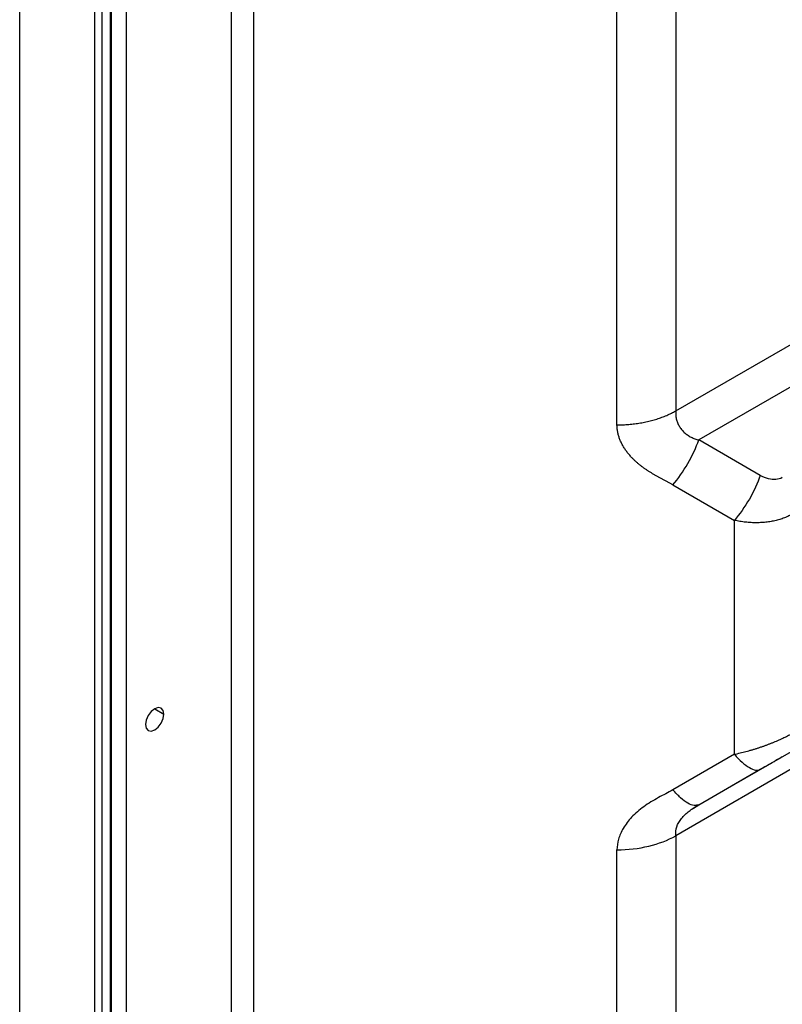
# Model space of a CAD drawing. Header units: millimetres. Extents: x 0 to 1118, y 0 to 864.
# Tile 204 of 256: x 902 to 909, y 672 to 681. Entities that reach past the tile are written whole.
import ezdxf

# ---------------------------------------------------------------- set-up
doc = ezdxf.new("R2010")
doc.units = ezdxf.units.MM

msp = doc.modelspace()

# ---------------------------------------------------------------- linework, layer by layer
at = {"color": 8, "linetype": 'Continuous', "lineweight": 25}
for p, q in [((902.7245, 704.6404), (902.7245, 618.8491)), ((903.952, 703.5976), (903.952, 619.4468)), ((903.7399, 619.418), (903.7399, 703.5468)), ((912.5977, 675.8483), (908.0219, 673.2067)), ((903.0013, 674.4305), (903.0897, 674.3795))]:
    msp.add_line(p, q, dxfattribs=at)
at = {"color": 7, "linetype": 'Continuous', "lineweight": 25}
for p, q in [((901.6992, 616.1657), (901.6992, 704.1888)), ((902.4204, 703.7724), (902.4204, 615.7493)), ((902.4911, 703.7724), (902.4911, 615.7493)), ((902.576, 615.7983), (902.576, 703.8214)), ((902.5848, 618.5686), (902.5848, 703.8336)), ((908.0219, 701.7096), (908.0219, 677.3005)), ((907.4562, 677.1653), (907.4562, 701.5743)), ((908.0219, 677.3005), (915.5784, 681.6628)), ((915.6819, 681.3143), (908.2447, 677.0209)), ((908.8376, 676.6786), (908.2447, 677.0209)), ((907.9947, 676.5879), (908.5876, 676.2456)), ((908.5876, 673.9911), (908.5876, 676.2456)), ((908.2447, 673.5044), (912.4456, 675.9296)), ((908.5876, 673.9911), (907.9947, 673.6488)), ((908.2447, 673.5044), (908.8376, 673.8468)), ((908.1937, 673.4712), (908.2447, 673.5044)), ((908.2447, 673.5044), (908.2239, 673.5014)), ((908.1821, 673.4652), (908.2281, 673.4993)), ((908.0219, 673.2067), (908.0219, 655.1462)), ((907.4562, 655.0109), (907.4562, 673.0714))]:
    msp.add_line(p, q, dxfattribs=at)
at = {"color": 7, "linetype": 'Continuous', "lineweight": 25, "flags": 128}
for points in [[(903.0897, 674.3795), (903.0829, 674.4147), (903.0638, 674.4367), (903.0351, 674.4423), (903.0013, 674.4306), (902.9675, 674.4033), (902.9388, 674.3646), (902.9196, 674.3204), (902.9129, 674.2775)], [(902.9129, 674.2775), (902.9196, 674.2423), (902.9388, 674.2202), (902.9675, 674.2147), (903.0013, 674.2264), (903.0351, 674.2537), (903.0638, 674.2924), (903.0829, 674.3366), (903.0897, 674.3795)]]:
    msp.add_lwpolyline(points, dxfattribs=at)
at = {"color": 7, "linetype": 'Continuous', "lineweight": 25}
for points, knots in [([(907.4562, 677.1653), (907.4657, 677.1653), (907.4848, 677.1655), (907.5133, 677.1664), (907.5417, 677.1678), (907.5701, 677.1699), (907.5983, 677.1725), (907.6263, 677.1757), (907.6541, 677.1795), (907.6816, 677.1839), (907.7089, 677.1888), (907.7358, 677.1943), (907.7624, 677.2003), (907.7886, 677.2069), (907.8144, 677.214), (907.8397, 677.2217), (907.8645, 677.2298), (907.8888, 677.2385), (907.9126, 677.2477), (907.9357, 677.2573), (907.9583, 677.2674), (907.9802, 677.278), (908.0015, 677.289), (908.0151, 677.2967), (908.0219, 677.3006)], [0, 0, 0, 0, 0.045464, 0.090925, 0.136383, 0.181837, 0.227288, 0.272737, 0.318184, 0.363632, 0.409079, 0.454529, 0.499981, 0.545436, 0.590895, 0.636357, 0.681822, 0.727289, 0.772756, 0.818222, 0.863683, 0.909137, 0.954577, 1, 1, 1, 1]), ([(908.0219, 677.3006), (908.0218, 677.2942), (908.0218, 677.2816), (908.0227, 677.2624), (908.0246, 677.2433), (908.0279, 677.2245), (908.0325, 677.206), (908.0386, 677.188), (908.0462, 677.1705), (908.0553, 677.1536), (908.0657, 677.1374), (908.0775, 677.1218), (908.0905, 677.107), (908.1047, 677.093), (908.12, 677.0799), (908.1362, 677.0679), (908.1532, 677.0568), (908.1709, 677.047), (908.1891, 677.0384), (908.2076, 677.0311), (908.2261, 677.0251), (908.2385, 677.0223), (908.2447, 677.0209)], [0, 0, 0, 0, 0.051131, 0.101784, 0.151875, 0.201481, 0.250776, 0.299938, 0.349141, 0.398524, 0.448178, 0.498162, 0.548477, 0.5991, 0.649959, 0.700954, 0.751961, 0.802811, 0.853318, 0.90326, 0.952281, 1, 1, 1, 1]), ([(907.9947, 676.5879), (907.987, 676.5924), (907.9715, 676.6013), (907.9477, 676.6142), (907.9237, 676.6269), (907.8996, 676.6396), (907.8756, 676.6523), (907.8517, 676.6652), (907.828, 676.6784), (907.8046, 676.6919), (907.7816, 676.7057), (907.759, 676.72), (907.7368, 676.7347), (907.715, 676.7499), (907.6938, 676.7656), (907.6732, 676.7818), (907.6532, 676.7985), (907.6338, 676.8157), (907.6151, 676.8334), (907.5945, 676.8545), (907.5726, 676.8791), (907.5499, 676.9077), (907.5293, 676.9372), (907.5108, 676.9677), (907.4947, 676.9991), (907.4811, 677.0312), (907.4702, 677.0641), (907.4623, 677.0975), (907.4572, 677.1313), (907.4565, 677.154), (907.4562, 677.1653)], [0, 0, 0, 0, 0.030486, 0.061131, 0.091875, 0.122651, 0.153428, 0.184193, 0.214942, 0.245676, 0.276394, 0.307093, 0.337784, 0.368485, 0.399204, 0.429932, 0.460667, 0.491414, 0.522171, 0.552927, 0.597634, 0.642347, 0.687048, 0.731731, 0.776425, 0.821127, 0.86586, 0.910656, 0.955406, 1, 1, 1, 1]), ([(907.9947, 676.5879), (908.0451, 676.6461), (908.0954, 676.7177), (908.1826, 676.8688), (908.2195, 676.9482), (908.2447, 677.0209)], [0, 0, 0, 0, 0.5, 0.5, 1, 1, 1, 1]), ([(908.8376, 676.6786), (908.8124, 676.6059), (908.7755, 676.5265), (908.6883, 676.3753), (908.6379, 676.3037), (908.5876, 676.2456)], [0, 0, 0, 0, 0.5, 0.5, 1, 1, 1, 1]), ([(909.0497, 676.6575), (909.0308, 676.6468), (908.9879, 676.6346), (908.9136, 676.6424), (908.8627, 676.664), (908.8376, 676.6786)], [0, 0, 0, 0, 0.307152, 0.631548, 1, 1, 1, 1]), ([(909.1532, 676.3091), (909.1467, 676.3054), (909.1335, 676.2981), (909.113, 676.288), (909.0918, 676.2785), (909.07, 676.2697), (909.0477, 676.2615), (909.0248, 676.2541), (909.0014, 676.2475), (908.9776, 676.2416), (908.9534, 676.2366), (908.9287, 676.2323), (908.9037, 676.2287), (908.8784, 676.226), (908.8528, 676.2239), (908.8269, 676.2227), (908.8008, 676.2222), (908.7745, 676.2225), (908.748, 676.2236), (908.7214, 676.2254), (908.6947, 676.2279), (908.6679, 676.2312), (908.6411, 676.2352), (908.6143, 676.2399), (908.5965, 676.2437), (908.5876, 676.2456)], [0, 0, 0, 0, 0.043361, 0.086775, 0.130245, 0.173764, 0.217316, 0.260872, 0.304396, 0.347879, 0.391352, 0.434834, 0.478327, 0.521818, 0.565284, 0.608729, 0.652174, 0.695632, 0.739105, 0.782583, 0.826058, 0.869538, 0.913025, 0.956515, 1, 1, 1, 1]), ([(908.5876, 673.9911), (908.5969, 673.9932), (908.6155, 673.9974), (908.6436, 674.004), (908.6716, 674.011), (908.6995, 674.0183), (908.7274, 674.0259), (908.7552, 674.0339), (908.7828, 674.0421), (908.8103, 674.0507), (908.8375, 674.0596), (908.8644, 674.0688), (908.8911, 674.0783), (908.9174, 674.0881), (908.9433, 674.0981), (908.9689, 674.1084), (908.9939, 674.1189), (909.0185, 674.1297), (909.0425, 674.1406), (909.066, 674.1518), (909.0888, 674.1631), (909.111, 674.1746), (909.1326, 674.1863), (909.1464, 674.1942), (909.1532, 674.1982)], [0, 0, 0, 0, 0.0454762, 0.0909522, 0.13642, 0.1818781, 0.2273261, 0.2727609, 0.3181884, 0.3636209, 0.4090549, 0.4544879, 0.4999299, 0.545381, 0.590834, 0.6362972, 0.6817692, 0.7272393, 0.7727117, 0.8181834, 0.8636491, 0.9091136, 0.9545678, 1, 1, 1, 1]), ([(908.5876, 673.9911), (908.6379, 673.933), (908.6883, 673.8883), (908.7755, 673.8379), (908.8124, 673.8322), (908.8376, 673.8468)], [0, 0, 0, 0, 0.5, 0.5, 1, 1, 1, 1]), ([(908.8376, 673.8468), (908.8626, 673.8612), (908.9134, 673.8905), (908.9877, 673.9334), (909.0307, 673.9583), (909.0497, 673.9692)], [0, 0, 0, 0, 0.36661, 0.691062, 1, 1, 1, 1]), ([(907.9947, 673.6488), (907.9489, 673.6237), (907.8521, 673.5733), (907.7128, 673.4908), (907.5963, 673.3911), (907.5141, 673.2839), (907.4669, 673.1767), (907.4561, 673.1056), (907.4562, 673.0714)], [0, 0, 0, 0, 0.178427, 0.369561, 0.553813, 0.718805, 0.865915, 1, 1, 1, 1]), ([(907.4562, 673.0714), (907.5609, 673.0714), (907.6656, 673.0834), (907.8591, 673.1297), (907.9478, 673.1639), (908.0219, 673.2067)], [0, 0, 0, 0, 0.5, 0.5, 1, 1, 1, 1])]:
    msp.add_open_spline(points, degree=3, knots=knots, dxfattribs=at)
at = {"color": 8, "linetype": 'Continuous', "lineweight": 25}
for points, knots in [([(908.2239, 673.5014), (908.216, 673.4993), (908.1935, 673.4934), (908.1402, 673.5172), (908.0704, 673.5671), (908.0199, 673.6216), (907.9947, 673.6488)], [0, 0, 0, 0, 0.154381, 0.436254, 0.718127, 1, 1, 1, 1]), ([(908.0219, 673.2067), (908.0227, 673.2357), (908.0243, 673.2938), (908.0743, 673.3754), (908.1342, 673.4341), (908.1797, 673.4624), (908.1937, 673.4712)], [0, 0, 0, 0, 0.290087, 0.580264, 0.870065, 1, 1, 1, 1])]:
    msp.add_open_spline(points, degree=3, knots=knots, dxfattribs=at)

doc.saveas('drawing.dxf')
